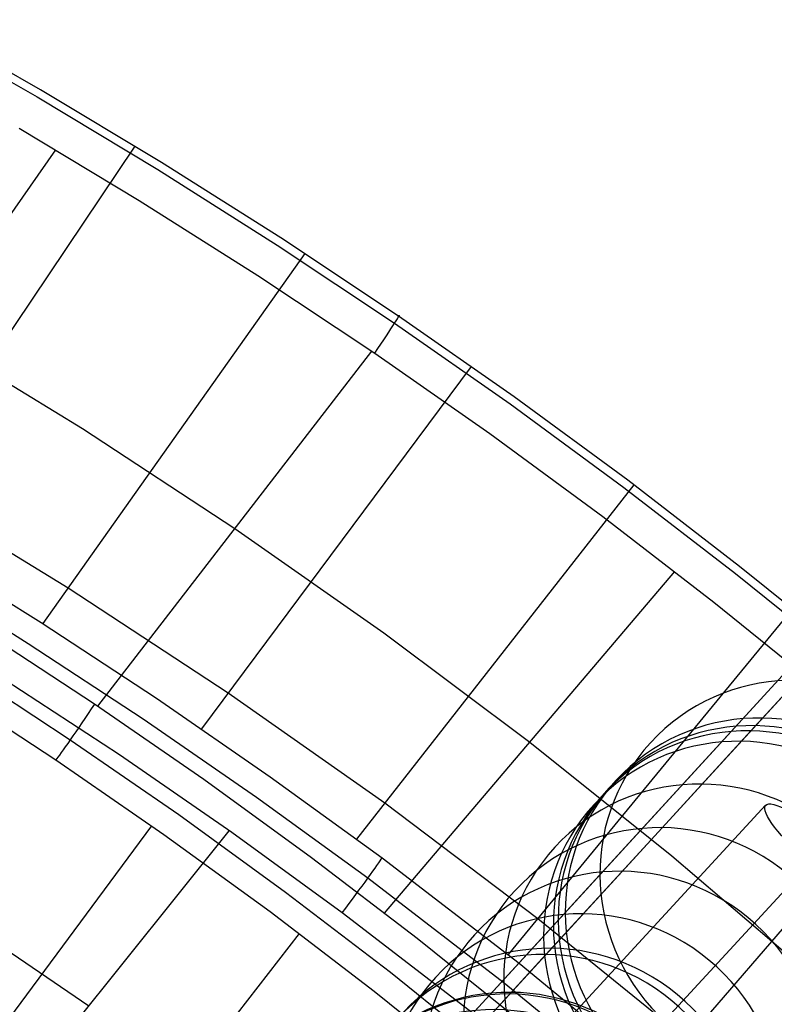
# Model space of a CAD drawing. Extents: x -274 to 274, y -220 to 276.
# Tile 137 of 164: x 163 to 189, y 206 to 240. Entities that reach past the tile are written whole.
import ezdxf

# ---------------------------------------------------------------- set-up
doc = ezdxf.new("R2010")
doc.units = 0
doc.layers.add('PREDEFINITO', color=7, linetype='CONTINUOUS')

msp = doc.modelspace()

# ---------------------------------------------------------------- linework, layer by layer
at = {"layer": 'PREDEFINITO'}
for p, q in [((163.273, 237.488, 753.3), (158.989, 239.936, 753.372)), ((158.871, 239.682, 754.877), (163.152, 237.236, 754.805)), ((163.152, 237.236, 754.805), (167.378, 234.694, 754.725)), ((167.502, 234.945, 753.221), (163.273, 237.488, 753.3)), ((162.526, 236.141, 755.672), (166.728, 233.613, 755.592)), ((166.573, 235.516, 753.239), (157.698, 222.316, 678.512)), ((154.81, 222.523, 758.997), (163.806, 235.384, 755.649)), ((171.674, 232.308, 753.133), (167.502, 234.945, 753.221)), ((167.378, 234.694, 754.725), (171.546, 232.058, 754.637)), ((166.728, 233.613, 755.592), (170.873, 230.991, 755.504)), ((204.523, 232.991, 1), (176.779, 202.715, 261.006)), ((171.546, 232.058, 754.637), (175.653, 229.327, 754.54)), ((175.784, 229.575, 753.036), (171.674, 232.308, 753.133)), ((172.514, 231.76, 753.113), (163.356, 218.823, 678.605)), ((170.873, 230.991, 755.504), (174.957, 228.275, 755.407)), ((175.653, 229.327, 754.54), (179.693, 226.504, 754.434)), ((179.828, 226.751, 752.929), (175.784, 229.575, 753.036)), ((164.738, 225.628, 757.211), (159.308, 228.953, 757.323)), ((165.272, 215.933, 758.759), (174.854, 228.345, 755.41)), ((174.957, 228.275, 755.407), (178.975, 225.467, 755.301)), ((178.33, 227.812, 752.97), (168.9, 215.147, 678.708)), ((188.104, 215.073, 672.924), (199.016, 226.982, 748.908)), ((183.804, 223.832, 752.813), (179.828, 226.751, 752.929)), ((179.693, 226.504, 754.434), (183.667, 223.586, 754.318)), ((197.396, 225.944, 1), (169.797, 195.825, 259.668)), ((170.063, 222.139, 757.084), (164.738, 225.628, 757.211)), ((178.975, 225.467, 755.301), (182.926, 222.565, 755.184)), ((187.711, 220.821, 752.686), (183.804, 223.832, 752.813)), ((158.535, 223.56, 685.554), (164.243, 220.076, 685.824)), ((184.016, 223.673, 752.806), (174.325, 211.288, 678.824)), ((183.667, 223.586, 754.318), (187.571, 220.576, 754.19)), ((182.926, 222.565, 755.184), (186.807, 219.572, 755.057)), ((175.277, 218.485, 756.94), (170.063, 222.139, 757.084)), ((159.202, 221.412, 678.535), (163.298, 218.86, 678.604)), ((162.847, 218.119, 677.342), (158.766, 220.662, 677.274)), ((191.546, 217.717, 752.547), (187.711, 220.821, 752.686)), ((175.3, 208.701, 758.451), (185.446, 220.639, 755.103)), ((187.571, 220.576, 754.19), (191.402, 217.474, 754.051)), ((164.243, 220.076, 685.824), (169.839, 216.407, 686.1)), ((181.201, 208.27, 674.942), (192.119, 220.184, 750.964)), ((189.561, 219.343, 752.621), (179.623, 207.248, 678.952)), ((186.807, 219.572, 755.057), (190.617, 216.487, 754.918)), ((163.298, 218.86, 678.604), (167.334, 216.211, 678.678)), ((165.159, 216.009, 758.762), (161.273, 218.559, 758.858)), ((180.373, 214.67, 756.777), (175.277, 218.485, 756.94)), ((166.867, 215.481, 677.417), (162.847, 218.119, 677.342)), ((160.458, 217.294, 758.58), (164.314, 214.764, 758.483)), ((159.969, 216.577, 757.318), (163.807, 214.06, 757.222)), ((166.031, 214.23, 677.137), (162.04, 216.849, 677.063)), ((167.334, 216.211, 678.678), (171.307, 213.468, 678.758)), ((169.839, 216.407, 686.1), (175.315, 212.553, 686.382)), ((168.984, 213.369, 758.655), (165.159, 216.009, 758.762)), ((170.824, 212.748, 677.497), (166.867, 215.481, 677.417)), ((185.001, 211.688, 648.463), (188.104, 215.073, 672.924)), ((164.314, 214.764, 758.483), (168.109, 212.144, 758.376)), ((185.344, 210.694, 756.594), (180.373, 214.67, 756.777)), ((169.958, 211.517, 677.218), (166.031, 214.23, 677.137)), ((163.807, 214.06, 757.222), (167.583, 211.454, 757.115)), ((171.307, 213.468, 678.758), (175.213, 210.63, 678.845)), ((172.745, 210.637, 758.538), (168.984, 213.369, 758.655)), ((174.715, 209.921, 677.583), (170.824, 212.748, 677.497)), ((175.315, 212.553, 686.382), (180.664, 208.515, 686.668)), ((181.244, 204.464, 726.427), (188.621, 212.47, 724.729)), ((168.109, 212.144, 758.376), (171.84, 209.434, 758.259)), ((167.153, 211.757, 757.127), (157.769, 199.059, 682.866)), ((160.068, 199.34, 680.525), (169.87, 211.579, 677.216)), ((167.583, 211.454, 757.115), (171.296, 208.758, 756.998)), ((173.82, 208.711, 677.304), (169.958, 211.517, 677.218)), ((180.939, 207.254, 610.616), (185.001, 211.688, 648.463)), ((183.344, 203.053, 728.898), (190.89, 211.243, 727.16)), ((190.183, 206.559, 756.389), (185.344, 210.694, 756.594)), ((176.439, 207.816, 758.41), (172.745, 210.637, 758.538)), ((175.213, 210.63, 678.845), (180.006, 206.945, 678.962)), ((182.822, 202.486, 723.957), (190.184, 210.477, 722.262)), ((190.792, 209.992, 722.378), (184.785, 203.028, 679.094)), ((179.487, 206.25, 677.701), (174.715, 209.921, 677.583)), ((171.84, 209.434, 758.259), (175.505, 206.635, 758.131)), ((159.85, 208.941, 678.765), (164.969, 205.459, 678.871)), ((171.296, 208.758, 756.998), (174.942, 205.975, 756.87)), ((178.556, 205.067, 677.422), (173.82, 208.711, 677.304)), ((178.056, 204.838, 650.147), (181.201, 208.27, 674.942)), ((180.664, 208.515, 686.668), (185.876, 204.293, 686.957)), ((172.32, 207.99, 756.963), (162.663, 195.581, 682.981)), ((180.063, 204.905, 758.27), (176.439, 207.816, 758.41)), ((177.071, 203.033, 567.536), (180.939, 207.254, 610.616)), ((180.006, 206.945, 678.962), (184.684, 203.114, 679.091)), ((175.505, 206.635, 758.131), (179.101, 203.749, 757.991)), ((184.145, 202.434, 677.83), (179.487, 206.25, 677.701)), ((174.942, 205.975, 756.87), (178.519, 203.104, 756.73))]:
    msp.add_line(p, q, dxfattribs=at)
at = {"layer": 'PREDEFINITO', "extrusion": (-0.14052, -0.153351, -0.97813)}
msp.add_circle((-1.92, -134.243, -729.193), 7, dxfattribs=at)
at = {"layer": 'PREDEFINITO', "extrusion": (-0.140461, -0.153286, -0.978148)}
msp.add_circle((-1.92, -134.308, -720.542), 7, dxfattribs=at)
at = {"layer": 'PREDEFINITO', "extrusion": (-0.13977, -0.152533, -0.978365)}
msp.add_circle((-1.92, -135.059, -718.656), 7, dxfattribs=at)
at = {"layer": 'PREDEFINITO', "extrusion": (-0.137858, -0.150446, -0.978959)}
msp.add_circle((-1.92, -137.135, -717.054), 7, dxfattribs=at)
at = {"layer": 'PREDEFINITO', "extrusion": (-0.134261, -0.14652, -0.980054)}
msp.add_circle((-1.92, -141.025, -713.812), 7, dxfattribs=at)
at = {"layer": 'PREDEFINITO', "extrusion": (-0.123218, -0.134469, -0.983227)}
msp.add_circle((-1.92, -152.807, -700.603), 7, dxfattribs=at)
at = {"layer": 'PREDEFINITO', "extrusion": (-0.115075, -0.125583, -0.985387)}
msp.add_circle((-1.92, -161.306, -686.86), 7, dxfattribs=at)
at = {"layer": 'PREDEFINITO', "extrusion": (-0.632022, -0.744886, 0.213762)}
msp.add_circle((8.865, 768.682, -122.559), 2.502, dxfattribs=at)
at = {"layer": 'PREDEFINITO', "extrusion": (-0.108632, -0.118551, -0.986988)}
msp.add_circle((-1.92, -167.882, -672.725), 7, dxfattribs=at)
at = {"layer": 'PREDEFINITO', "extrusion": (-0.103177, -0.112598, -0.988269)}
msp.add_circle((-1.92, -173.325, -658.4), 7, dxfattribs=at)
at = {"layer": 'PREDEFINITO', "extrusion": (-0.098233, -0.107203, -0.989372)}
msp.add_circle((-1.92, -178.145, -644.119), 7, dxfattribs=at)
at = {"layer": 'PREDEFINITO', "extrusion": (0.105776, 0.115435, -0.987667)}
msp.add_circle((1.92, 301.127, -173.745), 7, dxfattribs=at)
at = {"layer": 'PREDEFINITO', "extrusion": (0.105686, 0.115336, -0.987688)}
msp.add_circle((1.92, 301.103, -187.628), 7, dxfattribs=at)
at = {"layer": 'PREDEFINITO', "extrusion": (-0.093417, -0.101947, -0.990394)}
msp.add_circle((-1.92, -182.733, -630.127), 7, dxfattribs=at)
at = {"layer": 'PREDEFINITO', "extrusion": (-0.090976, -0.099283, -0.990892)}
msp.add_circle((-1.92, -185.019, -623.42), 7, dxfattribs=at)
at = {"layer": 'PREDEFINITO', "extrusion": (-0.826122, 0.563109, 0.020758)}
msp.add_arc((-286.749, 753.62, -0.312), 2, 102.0054, 192.002, dxfattribs=at)
at = {"layer": 'PREDEFINITO', "extrusion": (0.829538, -0.558021, -0.021887)}
msp.add_arc((270.999, 756.984, -0.139), 2, 78.0011, 167.9964, dxfattribs=at)
at = {"layer": 'PREDEFINITO', "extrusion": (0.801829, -0.597258, 0.018791)}
msp.add_arc((271.629, 678.864, 27.447), 2, 258.0074, 348.002, dxfattribs=at)

doc.saveas('drawing.dxf')
